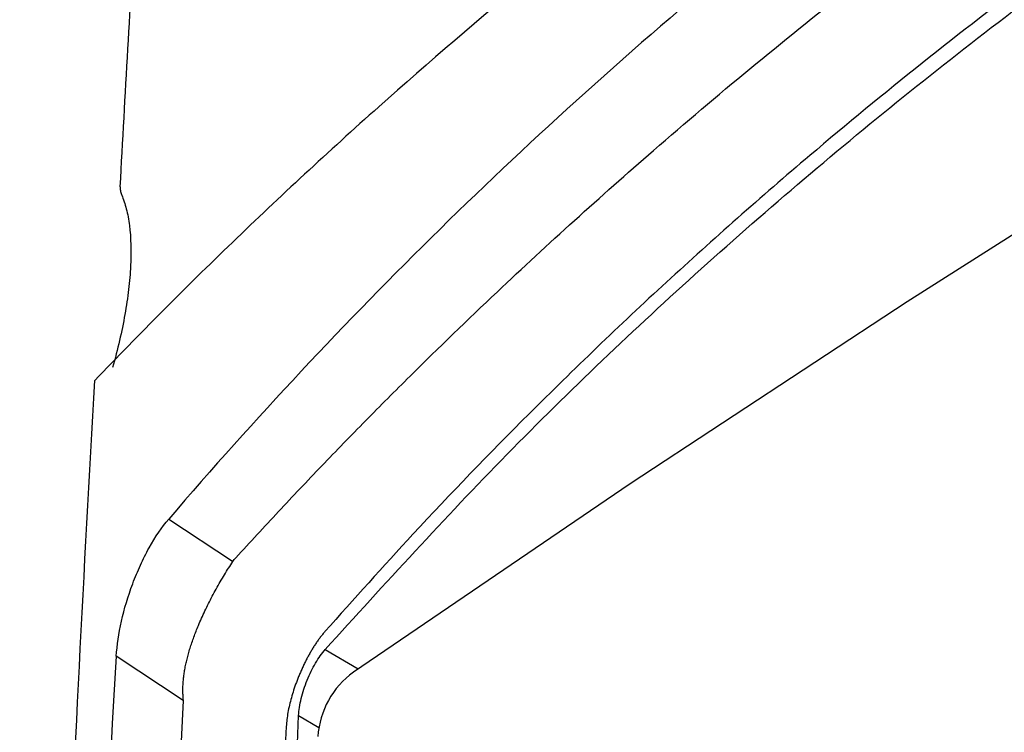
# Model space of a CAD drawing. Header units: millimetres. Extents: x 15231 to 16570, y 10019 to 11489.
# Tile 76 of 206: x 16225 to 16270, y 10357 to 10390. Entities that reach past the tile are written whole.
import ezdxf

# ---------------------------------------------------------------- set-up
doc = ezdxf.new("R2010")
doc.units = ezdxf.units.MM

msp = doc.modelspace()

# ---------------------------------------------------------------- linework, layer by layer
at = {"color": 7, "linetype": 'Continuous', "lineweight": 25}
for p, q in [((16238.879, 10361.031), (16240.37, 10360.14)), ((16232.414, 10358.711), (16229.368, 10360.727)), ((16228.563, 10275.136), (16232.418, 10358.71)), ((16237.666, 10358.021), (16238.58, 10357.475))]:
    msp.add_line(p, q, dxfattribs=at)
at = {"color": 7, "linetype": 'Continuous', "lineweight": 25, "flags": 128}
for points in [[(16364.493, 10431.968), (16353.68, 10426.825), (16341.098, 10420.571), (16328.497, 10414.017), (16315.88, 10407.167), (16303.254, 10400.022), (16290.624, 10392.587), (16277.995, 10384.863), (16265.371, 10376.854), (16252.758, 10368.564), (16240.161, 10359.995)], [(16231.753, 10366.966), (16234.658, 10365.043), (16234.673, 10365.032)]]:
    msp.add_lwpolyline(points, dxfattribs=at)
at = {"color": 7, "linetype": 'Continuous', "lineweight": 25}
msp.add_arc((16242.48, 10356.8), 3.948, 125.9605, 176.1256, dxfattribs=at)
for points, knots in [([(16368.51, 10454.17), (16361.176, 10451.836), (16354.005, 10449.359), (16339.987, 10444.122), (16333.139, 10441.362), (16324.783, 10437.735), (16323.122, 10437.001), (16319.821, 10435.515), (16318.18, 10434.763), (16313.296, 10432.483), (16310.09, 10430.932), (16300.623, 10426.186), (16294.512, 10422.897), (16285.645, 10417.779), (16282.74, 10416.042), (16277.029, 10412.506), (16274.222, 10410.705), (16265.982, 10405.228), (16260.723, 10401.473), (16250.668, 10393.757), (16245.872, 10389.797), (16240.17, 10384.716), (16239.044, 10383.693), (16236.825, 10381.637), (16235.731, 10380.604), (16232.499, 10377.489), (16230.41, 10375.393), (16228.384, 10373.276)], [0, 0, 0, 0, 0.125, 0.125, 0.25, 0.25, 0.28125, 0.28125, 0.3125, 0.3125, 0.375, 0.375, 0.5, 0.5, 0.5625, 0.5625, 0.625, 0.625, 0.75, 0.75, 0.875, 0.875, 0.90625, 0.90625, 0.9375, 0.9375, 1, 1, 1, 1]), ([(16361.079, 10441.624), (16347.866, 10438.613), (16335.156, 10434.779), (16319.906, 10428.919), (16316.887, 10427.692), (16310.934, 10425.14), (16307.999, 10423.814), (16299.316, 10419.684), (16293.69, 10416.73), (16285.496, 10411.996), (16282.805, 10410.367), (16278.832, 10407.848), (16277.517, 10406.995), (16274.914, 10405.269), (16273.625, 10404.394), (16267.244, 10399.967), (16262.341, 10396.248), (16248.221, 10384.576), (16239.595, 10376.107), (16231.753, 10366.966)], [0, 0, 0, 0, 0.25, 0.25, 0.3125, 0.3125, 0.375, 0.375, 0.5, 0.5, 0.5625, 0.5625, 0.59375, 0.59375, 0.625, 0.625, 0.75, 0.75, 1, 1, 1, 1]), ([(16234.804, 10365.203), (16235.126, 10365.555), (16235.77, 10366.258), (16236.745, 10367.306), (16237.726, 10368.349), (16238.715, 10369.386), (16239.71, 10370.417), (16240.712, 10371.442), (16241.721, 10372.461), (16243.697, 10374.431), (16247.655, 10378.259), (16254.224, 10384.209), (16264.554, 10392.74), (16275.383, 10400.56), (16286.067, 10407.352), (16293.468, 10411.675), (16300.345, 10415.399), (16305.985, 10418.256), (16312.383, 10421.316), (16318.925, 10424.232), (16326.058, 10427.155), (16332.599, 10429.648), (16337.906, 10431.525), (16342.138, 10432.937), (16345.004, 10433.861), (16347.823, 10434.738), (16350.661, 10435.591), (16353.517, 10436.418), (16356.393, 10437.221), (16359.286, 10438), (16361.228, 10438.498), (16362.2, 10438.747)], [0, 0, 0, 0, 0.0100629, 0.0201219, 0.0301772, 0.040229, 0.0502776, 0.0603233, 0.0703663, 0.0804069, 0.1189045, 0.1857486, 0.2653577, 0.39677, 0.4599044, 0.5228007, 0.5698576, 0.6168455, 0.6489875, 0.7107218, 0.7582536, 0.8001685, 0.847195, 0.8673916, 0.8862738, 0.9051737, 0.9240932, 0.9430338, 0.9619973, 0.9809855, 1, 1, 1, 1]), ([(16364.557, 10434.685), (16362.574, 10434.187), (16358.317, 10433.116), (16350.618, 10430.937), (16341.88, 10428.2), (16332.472, 10424.87), (16321.301, 10420.474), (16308.282, 10414.586), (16294.532, 10407.236), (16282.22, 10399.623), (16271.215, 10391.885), (16262, 10384.539), (16254.356, 10377.786), (16248.351, 10372.021), (16243.195, 10366.692), (16240.189, 10363.327), (16238.864, 10361.844)], [0, 0, 0, 0, 0.0387083, 0.083098, 0.1527635, 0.2149428, 0.2771739, 0.3884926, 0.499112, 0.5924722, 0.6856296, 0.7788226, 0.8404676, 0.9022989, 0.9569196, 1, 1, 1, 1]), ([(16238.879, 10361.031), (16241.593, 10364.018), (16247.022, 10369.992), (16255.931, 10378.452), (16265.396, 10386.515), (16276.188, 10394.674), (16288.398, 10402.756), (16302.136, 10410.582), (16316.728, 10417.694), (16332.172, 10424.007), (16348.127, 10429.493), (16359.153, 10432.388), (16364.535, 10433.801)], [0, 0, 0, 0, 0.087289, 0.174577, 0.262636, 0.350696, 0.458004, 0.565403, 0.672711, 0.783448, 0.894284, 1, 1, 1, 1]), ([(16229.547, 10382.087), (16229.771, 10386.28), (16230.009, 10390.466), (16230.386, 10396.736), (16230.516, 10398.824), (16230.782, 10402.997), (16230.918, 10405.082), (16231.059, 10407.166)], [0, 0, 0, 0, 0.5, 0.5, 0.75, 0.75, 1, 1, 1, 1]), ([(16229.547, 10382.087), (16229.543, 10382.003), (16229.55, 10381.935), (16229.575, 10381.813), (16229.592, 10381.761), (16229.612, 10381.714)], [0, 0, 0, 0, 0.5, 0.5, 1, 1, 1, 1]), ([(16229.612, 10381.714), (16229.694, 10381.527), (16229.764, 10381.317), (16229.882, 10380.856), (16229.929, 10380.602), (16230.033, 10379.78), (16230.05, 10379.166), (16229.998, 10378.145), (16229.968, 10377.786), (16229.881, 10377.048), (16229.768, 10376.292), (16229.607, 10375.5), (16229.42, 10374.691), (16229.314, 10374.276), (16229.199, 10373.864)], [0, 0, 0, 0, 0.125, 0.125, 0.25, 0.25, 0.5, 0.5, 0.625, 0.625, 0.75, 0.875, 0.875, 1, 1, 1, 1]), ([(16224.969, 10267.839), (16225.131, 10285.66), (16225.495, 10303.361), (16226.632, 10338.51), (16227.405, 10355.957), (16228.384, 10373.276)], [0, 0, 0, 0, 0.5, 0.5, 1, 1, 1, 1]), ([(16229.368, 10360.727), (16229.398, 10361.22), (16229.475, 10361.748), (16229.728, 10362.878), (16229.898, 10363.45), (16230.221, 10364.312), (16230.337, 10364.593), (16230.586, 10365.137), (16230.719, 10365.401), (16231.144, 10366.165), (16231.441, 10366.602), (16231.753, 10366.966)], [0, 0, 0, 0, 0.25, 0.25, 0.5, 0.5, 0.625, 0.625, 0.75, 0.75, 1, 1, 1, 1]), ([(16232.408, 10358.871), (16232.405, 10358.935), (16232.397, 10359.064), (16232.397, 10359.264), (16232.405, 10359.469), (16232.422, 10359.681), (16232.449, 10359.899), (16232.485, 10360.124), (16232.53, 10360.355), (16232.585, 10360.592), (16232.649, 10360.835), (16232.722, 10361.084), (16232.805, 10361.338), (16232.896, 10361.596), (16232.996, 10361.859), (16233.112, 10362.145), (16233.246, 10362.454), (16233.4, 10362.785), (16233.563, 10363.12), (16233.735, 10363.454), (16233.915, 10363.787), (16234.101, 10364.115), (16234.291, 10364.435), (16234.484, 10364.745), (16234.61, 10364.936), (16234.673, 10365.032)], [0, 0, 0, 0, 0.0315442, 0.0636418, 0.0963156, 0.1295871, 0.163477, 0.1980044, 0.2331879, 0.2690445, 0.3055909, 0.3428422, 0.3808132, 0.4195176, 0.4589684, 0.4991779, 0.5490589, 0.6003491, 0.653064, 0.7072178, 0.7628238, 0.8198942, 0.8784402, 0.9384722, 1, 1, 1, 1]), ([(16234.673, 10365.032), (16234.694, 10365.062), (16234.734, 10365.121), (16234.78, 10365.176), (16234.803, 10365.203)], [0, 0, 0, 0, 0.50626, 1, 1, 1, 1]), ([(16238.864, 10361.844), (16238.828, 10361.802), (16238.758, 10361.718), (16238.654, 10361.586), (16238.552, 10361.448), (16238.453, 10361.306), (16238.356, 10361.158), (16238.262, 10361.006), (16238.169, 10360.848), (16238.08, 10360.685), (16237.992, 10360.518), (16237.907, 10360.346), (16237.824, 10360.168), (16237.743, 10359.986), (16237.643, 10359.744), (16237.528, 10359.446), (16237.408, 10359.094), (16237.308, 10358.748), (16237.226, 10358.41), (16237.163, 10358.08), (16237.118, 10357.755), (16237.105, 10357.551), (16237.098, 10357.448)], [0, 0, 0, 0, 0.0403666, 0.0800157, 0.119048, 0.1575692, 0.195689, 0.2335209, 0.2711807, 0.3087862, 0.3464554, 0.3843057, 0.4224531, 0.4610107, 0.5000882, 0.5736657, 0.6450579, 0.7151146, 0.7847343, 0.8548324, 0.9263056, 1, 1, 1, 1]), ([(16237.666, 10358.021), (16237.671, 10358.14), (16237.684, 10358.264), (16237.724, 10358.523), (16237.751, 10358.66), (16237.818, 10358.936), (16237.857, 10359.075), (16237.948, 10359.354), (16237.999, 10359.496), (16238.111, 10359.77), (16238.171, 10359.904), (16238.299, 10360.165), (16238.367, 10360.292), (16238.577, 10360.647), (16238.727, 10360.858), (16238.879, 10361.031)], [0, 0, 0, 0, 0.125, 0.125, 0.25, 0.25, 0.375, 0.375, 0.5, 0.5, 0.625, 0.625, 0.75, 0.75, 1, 1, 1, 1]), ([(16235.178, 10276.593), (16235.406, 10290.161), (16235.867, 10317.531), (16237.062, 10344.447), (16237.666, 10358.021)], [0, 0, 0, 0, 0.495715, 1, 1, 1, 1]), ([(16237.098, 10357.448), (16237.077, 10357.036), (16236.976, 10354.977), (16236.566, 10346.322), (16235.883, 10330.008), (16235.159, 10307.163), (16234.766, 10288.737), (16234.627, 10278.407), (16234.598, 10276.258)], [0, 0, 0, 0, 0.015384, 0.076919, 0.323062, 0.622246, 0.921431, 1, 1, 1, 1])]:
    msp.add_open_spline(points, degree=3, knots=knots, dxfattribs=at)
for points in [[(16229.368, 10360.727), (16228.056, 10338.941), (16227.128, 10317.04), (16226.586, 10295.023)], [(16232.418, 10358.71), (16232.414, 10358.763), (16232.411, 10358.817), (16232.408, 10358.871)]]:
    msp.add_open_spline(points, degree=3, dxfattribs=at)

doc.saveas('drawing.dxf')
